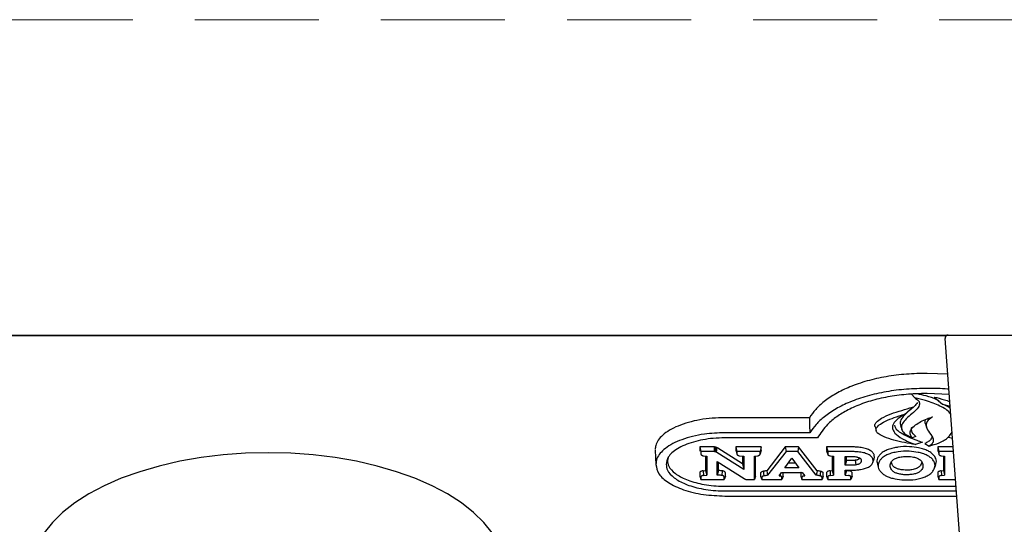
# Model space of a CAD drawing. Header units: inches. Extents: x 42 to 206, y 24 to 147.
# Tile 26 of 47: x 93.72 to 100.07, y 100.7 to 103.96. Entities that reach past the tile are written whole.
import ezdxf

# ---------------------------------------------------------------- set-up
doc = ezdxf.new("R2010")
doc.units = ezdxf.units.IN
doc.header["$LTSCALE"] = 16
doc.header["$MEASUREMENT"] = 0
doc.linetypes.add('HIDDEN', pattern=[0.075, 0.05, -0.025])
doc.layers.add('FORMAT', color=7, linetype='Continuous')

msp = doc.modelspace()

# ---------------------------------------------------------------- linework, layer by layer
at = {"color": 7, "linetype": 'Continuous', "lineweight": 25}
for p, q in [((69.2018, 101.9215), (101.2018, 101.9215)), ((99.6992, 101.9172), (70.7043, 101.9172)), ((100.0525, 97.0443), (99.6917, 101.9)), ((99.7088, 101.6693), (99.5768, 101.6743)), ((99.4758, 101.5398), (99.4962, 101.5157)), ((99.7186, 101.5372), (99.5768, 101.544)), ((99.6215, 101.5218), (99.6762, 101.4765)), ((99.6762, 101.4765), (99.7242, 101.4625)), ((99.4813, 101.4561), (99.4362, 101.4122)), ((98.8166, 101.3883), (98.2716, 101.3883)), ((99.4043, 101.3388), (99.4122, 101.3134)), ((99.5648, 101.3493), (99.5728, 101.3241)), ((98.8195, 101.2911), (98.2716, 101.2911)), ((99.2402, 101.3288), (99.2481, 101.3034)), ((98.8694, 101.258), (98.2716, 101.258)), ((99.5025, 101.2674), (99.4799, 101.2574)), ((99.5456, 101.2294), (99.5006, 101.215)), ((99.5617, 101.2211), (99.5892, 101.2054)), ((99.7147, 101.2635), (99.7395, 101.2556)), ((97.823, 101.1785), (97.8268, 101.0833)), ((98.1943, 101.1997), (98.1099, 101.1997)), ((98.1099, 101.1997), (98.1099, 101.1787)), ((98.1099, 101.1997), (98.1179, 101.1697)), ((98.1179, 101.1697), (98.1179, 101.1527)), ((98.1943, 101.1697), (98.1179, 101.1697)), ((98.1195, 101.1482), (98.1195, 101.1482)), ((98.2124, 101.1982), (98.2091, 101.1686)), ((98.2207, 101.1954), (98.2151, 101.1665)), ((98.3936, 101.0532), (98.2206, 101.1635)), ((98.3856, 101.0908), (98.2269, 101.192)), ((98.5067, 101.1997), (98.342, 101.1997)), ((98.342, 101.1997), (98.342, 101.1787)), ((98.342, 101.1997), (98.35, 101.1697)), ((98.342, 101.1787), (98.35, 101.1527)), ((98.35, 101.1697), (98.35, 101.1527)), ((98.4987, 101.1697), (98.35, 101.1697)), ((98.3517, 101.1482), (98.3517, 101.1481)), ((98.4971, 101.1481), (98.4971, 101.1483)), ((98.5067, 101.1997), (98.4987, 101.1697)), ((98.5067, 101.1787), (98.4987, 101.1527)), ((98.4987, 101.1527), (98.4987, 101.1697)), ((98.5067, 101.1787), (98.5067, 101.1997)), ((98.6617, 101.1997), (98.5415, 101.0465)), ((98.6672, 101.1697), (98.5478, 101.0175)), ((98.747, 101.1997), (98.6617, 101.1997)), ((98.6617, 101.1997), (98.6672, 101.1697)), ((98.7415, 101.1697), (98.6672, 101.1697)), ((98.747, 101.1997), (98.7415, 101.1697)), ((98.8608, 101.0175), (98.7415, 101.1697)), ((98.8671, 101.0465), (98.747, 101.1997)), ((99.0862, 101.1997), (98.9273, 101.1997)), ((98.9273, 101.1997), (98.9273, 101.1787)), ((98.9273, 101.1997), (98.9353, 101.1697)), ((98.9273, 101.1787), (98.9285, 101.175)), ((98.928, 101.175), (98.9359, 101.1498)), ((98.9353, 101.1697), (98.9353, 101.1527)), ((99.0862, 101.1697), (98.9353, 101.1697)), ((99.7437, 101.1997), (99.6442, 101.1997)), ((99.6442, 101.1997), (99.6442, 101.1787)), ((99.6442, 101.1997), (99.6522, 101.1697)), ((99.6442, 101.1787), (99.6522, 101.1527)), ((99.7459, 101.1697), (99.6522, 101.1697)), ((99.6522, 101.1697), (99.6522, 101.1527)), ((99.6539, 101.1482), (99.6539, 101.1482)), ((97.9068, 101.1323), (97.9011, 101.1131)), ((98.1347, 101.1424), (98.1548, 101.1407)), ((98.1467, 101.1414), (98.1467, 101.047)), ((98.1548, 101.1407), (98.1548, 101.0176)), ((98.2233, 101.1051), (98.3959, 100.9952)), ((98.2233, 101.0178), (98.2233, 101.1051)), ((98.2313, 101.0473), (98.2313, 101.1)), ((98.3672, 101.1424), (98.3936, 101.1406)), ((98.3856, 101.1411), (98.3856, 101.0908)), ((98.3856, 101.0908), (98.3936, 101.0532)), ((98.3936, 101.1406), (98.3936, 101.0532)), ((98.4622, 101.1407), (98.4823, 101.1424)), ((98.4622, 100.9886), (98.4622, 101.1407)), ((98.4703, 101.0106), (98.4703, 101.1414)), ((98.6589, 101.0642), (98.7045, 101.1263)), ((98.7279, 101.0942), (98.6809, 101.0942)), ((98.7045, 101.1263), (98.7498, 101.0642)), ((98.9522, 101.1424), (98.9721, 101.1403)), ((98.9641, 101.1412), (98.9641, 101.0467)), ((98.9721, 101.1403), (98.9721, 101.0174)), ((99.0484, 101.1384), (99.0862, 101.1384)), ((99.0484, 101.0814), (99.0484, 101.1384)), ((99.0564, 101.1114), (99.0484, 101.0814)), ((99.0564, 101.1114), (99.0564, 101.1384)), ((99.0862, 101.1114), (99.0564, 101.1114)), ((99.1132, 101.1133), (99.1157, 101.0835)), ((99.1414, 101.1279), (99.1402, 101.1257)), ((99.226, 101.0986), (99.2339, 101.1239)), ((99.2552, 101.0869), (99.2631, 101.0616)), ((99.6242, 101.0617), (99.6321, 101.087)), ((99.6694, 101.1424), (99.6891, 101.1407)), ((99.6811, 101.1414), (99.6811, 101.0466)), ((99.6891, 101.1407), (99.6891, 101.0172)), ((98.1099, 101.0316), (98.1099, 101.0106)), ((98.133, 101.0459), (98.1467, 101.047)), ((98.133, 101.0459), (98.1344, 101.0159)), ((98.1467, 101.047), (98.1548, 101.0176)), ((98.2313, 101.0473), (98.2233, 101.0178)), ((98.2539, 101.0456), (98.2516, 101.0158)), ((98.2749, 101.0106), (98.2749, 101.0316)), ((98.5022, 101.0297), (98.5022, 101.0106)), ((98.622, 101.0134), (98.6381, 101.0355)), ((98.6289, 101.0229), (98.6277, 101.0121)), ((98.6381, 101.0355), (98.7706, 101.0355)), ((98.6478, 101.0106), (98.6478, 101.0297)), ((98.7498, 101.0642), (98.6589, 101.0642)), ((98.7609, 101.0297), (98.7609, 101.0106)), ((98.7706, 101.0355), (98.7868, 101.0134)), ((98.9064, 101.0106), (98.9064, 101.0297)), ((98.9273, 101.0314), (98.9273, 101.0106)), ((98.9499, 101.0455), (98.9641, 101.0467)), ((98.9499, 101.0455), (98.9514, 101.0155)), ((98.9641, 101.0467), (98.9721, 101.0174)), ((99.0862, 101.0814), (99.0484, 101.0814)), ((99.0484, 101.05), (99.0862, 101.05)), ((99.0484, 101.0174), (99.0484, 101.05)), ((99.0564, 101.0467), (99.0484, 101.0174)), ((99.0564, 101.0467), (99.0564, 101.05)), ((99.0564, 101.0467), (99.0709, 101.0454)), ((99.0929, 101.0106), (99.0929, 101.0314)), ((99.6442, 101.0314), (99.6442, 101.0106)), ((99.667, 101.0455), (99.6811, 101.0466)), ((99.667, 101.0455), (99.6684, 101.0155)), ((99.6811, 101.0466), (99.6891, 101.0172)), ((98.1099, 101.0106), (98.1179, 100.9886)), ((98.1179, 101.0056), (98.1179, 100.9886)), ((98.1179, 100.9886), (98.2669, 100.9886)), ((98.1344, 101.0159), (98.1548, 101.0176)), ((98.2749, 101.0106), (98.2669, 100.9886)), ((98.2669, 100.9886), (98.2669, 101.0056)), ((98.423, 100.9886), (98.4622, 100.9886)), ((98.4703, 101.0106), (98.4622, 100.9886)), ((98.5022, 101.0106), (98.5103, 100.9886)), ((98.5103, 101.0037), (98.5103, 100.9886)), ((98.5103, 100.9886), (98.6398, 100.9886)), ((98.622, 101.0134), (98.6277, 101.0121)), ((98.6478, 101.0106), (98.6398, 100.9886)), ((98.6398, 100.9886), (98.6398, 101.0037)), ((98.7609, 101.0106), (98.769, 100.9886)), ((98.769, 101.0037), (98.769, 100.9886)), ((98.769, 100.9886), (98.8984, 100.9886)), ((98.7818, 101.0124), (98.7868, 101.0134)), ((98.9064, 101.0106), (98.8984, 100.9886)), ((98.8984, 100.9886), (98.8984, 101.0037)), ((98.9273, 101.0106), (98.9353, 100.9886)), ((98.9353, 101.0054), (98.9353, 100.9886)), ((98.9353, 100.9886), (99.0849, 100.9886)), ((98.9514, 101.0155), (98.9721, 101.0174)), ((99.0484, 101.0174), (99.0695, 101.0154)), ((99.0929, 101.0106), (99.0849, 100.9886)), ((99.0849, 100.9886), (99.0849, 101.0054)), ((99.6442, 101.0106), (99.6522, 100.9886)), ((99.6522, 101.0054), (99.6522, 100.9886)), ((99.6522, 100.9886), (99.7594, 100.9886)), ((99.6684, 101.0155), (99.6891, 101.0172)), ((98.2716, 100.9462), (99.7625, 100.9462)), ((98.2716, 100.9162), (99.7648, 100.9162)), ((98.2716, 100.8831), (99.7672, 100.8831))]:
    msp.add_line(p, q, dxfattribs=at)
at = {"color": 7, "linetype": 'Continuous', "lineweight": 25, "flags": 128}
for points in [[(98.8166, 101.3883), (98.818, 101.3397), (98.8195, 101.2911)], [(96.7717, 100.6446), (96.7182, 100.7124), (96.6519, 100.7774), (96.5736, 100.8389), (96.4839, 100.8964), (96.3836, 100.9494), (96.2736, 100.9973), (96.1551, 101.0398), (96.0289, 101.0764), (95.8963, 101.1068), (95.7585, 101.1308), (95.6168, 101.148), (95.4725, 101.1585), (95.3268, 101.162), (95.1811, 101.1585), (95.0367, 101.148), (94.895, 101.1308), (94.7572, 101.1068), (94.6246, 101.0764), (94.4985, 101.0398), (94.3799, 100.9973), (94.2699, 100.9494), (94.1696, 100.8964), (94.0799, 100.8389), (94.0016, 100.7774), (93.9354, 100.7124), (93.8818, 100.6446)], [(98.5203, 101.0421), (98.5217, 101.0273), (98.5232, 101.0124)], [(98.5415, 101.0465), (98.5446, 101.032), (98.5478, 101.0175)], [(98.8671, 101.0465), (98.864, 101.032), (98.8608, 101.0175)], [(98.8887, 101.042), (98.8871, 101.0271), (98.8855, 101.0123)]]:
    msp.add_lwpolyline(points, dxfattribs=at)
at = {"color": 7, "linetype": 'Continuous', "lineweight": 25}
msp.add_arc((99.7116, 101.9015), 0.02, 90, 184.25, dxfattribs=at)
for points, knots in [([(99.5768, 101.6743), (99.532, 101.6733), (99.4424, 101.6712), (99.3112, 101.6545), (99.1878, 101.6269), (99.0781, 101.5894), (98.9851, 101.5439), (98.912, 101.4944), (98.8551, 101.4422), (98.8295, 101.4062), (98.8166, 101.3883)], [0, 0, 0, 0, 0.131662, 0.263244, 0.395313, 0.527377, 0.651705, 0.776087, 0.888021, 1, 1, 1, 1]), ([(99.5768, 101.5771), (99.532, 101.5761), (99.4424, 101.574), (99.3112, 101.5572), (99.1879, 101.5294), (99.0785, 101.4919), (98.9862, 101.4463), (98.9137, 101.3969), (98.8574, 101.3448), (98.8321, 101.309), (98.8195, 101.2911)], [0, 0, 0, 0, 0.131949, 0.263817, 0.39618, 0.528539, 0.652483, 0.776482, 0.888218, 1, 1, 1, 1]), ([(99.5768, 101.544), (99.5519, 101.5436), (99.486, 101.5427), (99.3803, 101.5329), (99.264, 101.512), (99.1575, 101.4805), (99.0657, 101.441), (98.9911, 101.3953), (98.919, 101.3357), (98.8883, 101.2877), (98.8694, 101.258)], [0, 0, 0, 0, 0.076066, 0.201161, 0.326182, 0.45155, 0.576944, 0.693674, 0.810471, 1, 1, 1, 1]), ([(99.653, 101.4957), (99.6473, 101.4992), (99.6246, 101.5128), (99.5748, 101.528), (99.5312, 101.5379), (99.5115, 101.5424)], [0, 0, 0, 0, 0.157716, 0.619445, 1, 1, 1, 1]), ([(99.7161, 101.5712), (99.7134, 101.5715), (99.6681, 101.5769), (99.6211, 101.577), (99.5768, 101.5771)], [0, 0, 0, 0, 0.059017, 1, 1, 1, 1]), ([(99.5135, 101.487), (99.5072, 101.4783), (99.4939, 101.4599), (99.4517, 101.4267), (99.4147, 101.3916), (99.398, 101.3573), (99.405, 101.3433), (99.4071, 101.339)], [0, 0, 0, 0, 0.172642, 0.364906, 0.73157, 0.918756, 1, 1, 1, 1]), ([(99.4962, 101.5157), (99.5043, 101.5108), (99.5194, 101.5016), (99.529, 101.4846), (99.5264, 101.463), (99.4948, 101.4248), (99.442, 101.387), (99.4108, 101.3445), (99.4083, 101.3148), (99.4294, 101.2839), (99.461, 101.2673), (99.4799, 101.2574)], [0, 0, 0, 0, 0.0660589, 0.1237281, 0.1812396, 0.290944, 0.551324, 0.6659502, 0.7617459, 0.8578572, 1, 1, 1, 1]), ([(99.7282, 101.4081), (99.7265, 101.4115), (99.7154, 101.4328), (99.6591, 101.4658), (99.5794, 101.4975), (99.52, 101.5105), (99.4962, 101.5157)], [0, 0, 0, 0, 0.064243, 0.405591, 0.762722, 1, 1, 1, 1]), ([(99.6215, 101.5218), (99.6438, 101.5162), (99.6786, 101.5075), (99.7105, 101.4964), (99.7219, 101.4924)], [0, 0, 0, 0, 0.640572, 1, 1, 1, 1]), ([(99.7253, 101.4477), (99.721, 101.4514), (99.7082, 101.4624), (99.689, 101.4708), (99.6762, 101.4765)], [0, 0, 0, 0, 0.333951, 1, 1, 1, 1]), ([(99.2412, 101.3288), (99.2402, 101.3337), (99.2378, 101.3442), (99.2513, 101.3641), (99.2855, 101.3883), (99.3425, 101.4134), (99.4112, 101.4358), (99.4583, 101.4494), (99.4813, 101.4561)], [0, 0, 0, 0, 0.0796506, 0.1701016, 0.3328895, 0.5576968, 0.7836125, 1, 1, 1, 1]), ([(99.5006, 101.215), (99.477, 101.2191), (99.43, 101.2272), (99.3614, 101.2428), (99.3046, 101.2604), (99.2669, 101.2795), (99.2485, 101.2974), (99.2454, 101.3146), (99.2562, 101.3341), (99.2857, 101.3561), (99.3348, 101.3788), (99.3875, 101.3976), (99.4224, 101.4081), (99.4362, 101.4122)], [0, 0, 0, 0, 0.11994, 0.239964, 0.362231, 0.439706, 0.495975, 0.552677, 0.601899, 0.688551, 0.803938, 0.922469, 1, 1, 1, 1]), ([(99.4362, 101.4122), (99.4197, 101.4028), (99.3866, 101.3839), (99.3563, 101.3515), (99.3501, 101.3184), (99.3686, 101.2845), (99.4187, 101.2479), (99.471, 101.2269), (99.5006, 101.215)], [0, 0, 0, 0, 0.159075, 0.319242, 0.446628, 0.574012, 0.759384, 1, 1, 1, 1]), ([(98.2716, 101.3883), (98.2444, 101.3876), (98.1899, 101.3863), (98.1104, 101.3758), (98.0359, 101.3589), (97.9695, 101.3361), (97.9136, 101.3081), (97.8704, 101.277), (97.8409, 101.2434), (97.8253, 101.2117), (97.8236, 101.1911), (97.8229, 101.1824)], [0, 0, 0, 0, 0.120955, 0.24188, 0.362518, 0.483116, 0.597641, 0.712101, 0.81734, 0.922547, 1, 1, 1, 1]), ([(99.3652, 101.3404), (99.3667, 101.3346), (99.3713, 101.3161), (99.4057, 101.2901), (99.4545, 101.2639), (99.503, 101.245), (99.5336, 101.2338), (99.5456, 101.2294)], [0, 0, 0, 0, 0.117315, 0.377411, 0.612767, 0.848909, 1, 1, 1, 1]), ([(99.4799, 101.2574), (99.4742, 101.266), (99.463, 101.2832), (99.4707, 101.3133), (99.505, 101.3483), (99.5569, 101.3755), (99.5983, 101.3893), (99.61, 101.3932)], [0, 0, 0, 0, 0.164706, 0.326908, 0.542293, 0.871116, 1, 1, 1, 1]), ([(99.563, 101.3745), (99.5618, 101.3668), (99.5603, 101.3582), (99.5648, 101.3501), (99.5652, 101.3494)], [0, 0, 0, 0, 0.910476, 1, 1, 1, 1]), ([(99.61, 101.3932), (99.5971, 101.384), (99.5739, 101.3676), (99.5659, 101.3344), (99.5845, 101.2986), (99.6118, 101.2663), (99.6182, 101.2367), (99.6081, 101.2182), (99.5944, 101.209), (99.5892, 101.2054)], [0, 0, 0, 0, 0.167487, 0.29931, 0.488935, 0.721026, 0.826679, 0.93358, 1, 1, 1, 1]), ([(98.2716, 101.2911), (98.227, 101.2894), (98.1552, 101.2867), (98.0627, 101.2684), (97.9938, 101.2479), (97.9345, 101.2217), (97.8872, 101.1919), (97.8532, 101.1591), (97.831, 101.1241), (97.8282, 101.0996), (97.8268, 101.0871)], [0, 0, 0, 0, 0.199388, 0.320699, 0.441973, 0.557817, 0.673596, 0.780736, 0.887832, 1, 1, 1, 1]), ([(99.5025, 101.2674), (99.4913, 101.2789), (99.4723, 101.2982), (99.4759, 101.3195), (99.4773, 101.3281)], [0, 0, 0, 0, 0.59365, 1, 1, 1, 1]), ([(99.5892, 101.2054), (99.6112, 101.2117), (99.661, 101.2257), (99.7127, 101.2579), (99.7296, 101.2837), (99.7367, 101.2944)], [0, 0, 0, 0, 0.3176892, 0.7172789, 1, 1, 1, 1]), ([(98.2716, 101.258), (98.2466, 101.2573), (98.1761, 101.2554), (98.0652, 101.2348), (97.9625, 101.1919), (97.9023, 101.1391), (97.8959, 101.1027), (97.8931, 101.0871)], [0, 0, 0, 0, 0.133273, 0.37501, 0.614017, 0.834553, 1, 1, 1, 1]), ([(99.6077, 101.2651), (99.6063, 101.2596), (99.6033, 101.2483), (99.5838, 101.234), (99.5691, 101.2254), (99.5617, 101.2211)], [0, 0, 0, 0, 0.32889, 0.662924, 1, 1, 1, 1]), ([(98.1099, 101.1787), (98.1099, 101.1767), (98.11, 101.1746), (98.112, 101.1728), (98.1122, 101.1727)], [0, 0, 0, 0, 0.91664, 1, 1, 1, 1]), ([(98.1179, 101.1527), (98.1181, 101.1512), (98.1186, 101.1486), (98.1223, 101.1456), (98.1275, 101.1434), (98.1321, 101.1428), (98.1347, 101.1424)], [0, 0, 0, 0, 0.313293, 0.518977, 0.724883, 1, 1, 1, 1]), ([(98.2032, 101.1995), (98.2024, 101.1995), (98.2008, 101.1996), (98.1978, 101.1997), (98.1956, 101.1997), (98.1943, 101.1997)], [0, 0, 0, 0, 0.271447, 0.542886, 1, 1, 1, 1]), ([(98.2023, 101.1695), (98.2015, 101.1695), (98.1999, 101.1696), (98.1972, 101.1697), (98.1953, 101.1697), (98.1943, 101.1697)], [0, 0, 0, 0, 0.303129, 0.606243, 1, 1, 1, 1]), ([(98.2032, 101.1995), (98.2031, 101.1963), (98.2029, 101.1898), (98.2026, 101.1798), (98.2024, 101.1729), (98.2023, 101.1695)], [0, 0, 0, 0, 0.313734, 0.656867, 1, 1, 1, 1]), ([(98.2091, 101.1686), (98.2083, 101.1687), (98.2068, 101.169), (98.2045, 101.1693), (98.203, 101.1695), (98.2023, 101.1695)], [0, 0, 0, 0, 0.358527, 0.677533, 1, 1, 1, 1]), ([(98.2124, 101.1982), (98.2117, 101.1984), (98.2101, 101.1987), (98.207, 101.1992), (98.2047, 101.1994), (98.2032, 101.1995)], [0, 0, 0, 0, 0.265018, 0.530127, 1, 1, 1, 1]), ([(98.2151, 101.1665), (98.2145, 101.1668), (98.2132, 101.1673), (98.2112, 101.168), (98.2098, 101.1684), (98.2091, 101.1686)], [0, 0, 0, 0, 0.3699602, 0.6835378, 1, 1, 1, 1]), ([(98.2207, 101.1954), (98.2201, 101.1957), (98.2187, 101.1963), (98.216, 101.1973), (98.2138, 101.1979), (98.2124, 101.1982)], [0, 0, 0, 0, 0.269168, 0.538404, 1, 1, 1, 1]), ([(98.2206, 101.1635), (98.22, 101.1639), (98.2188, 101.1646), (98.217, 101.1655), (98.2158, 101.1662), (98.2151, 101.1665)], [0, 0, 0, 0, 0.346877, 0.67335, 1, 1, 1, 1]), ([(98.2269, 101.192), (98.2263, 101.1924), (98.2251, 101.1931), (98.223, 101.1942), (98.2216, 101.1949), (98.2207, 101.1954)], [0, 0, 0, 0, 0.307808, 0.615569, 1, 1, 1, 1]), ([(98.342, 101.1787), (98.3421, 101.1767), (98.3421, 101.1746), (98.3442, 101.1728), (98.3444, 101.1726)], [0, 0, 0, 0, 0.9163586, 1, 1, 1, 1]), ([(98.35, 101.1527), (98.3503, 101.1512), (98.3507, 101.1486), (98.3544, 101.1456), (98.3597, 101.1434), (98.3644, 101.1428), (98.3672, 101.1424)], [0, 0, 0, 0, 0.308579, 0.510431, 0.712453, 1, 1, 1, 1]), ([(98.4823, 101.1424), (98.4847, 101.1428), (98.4891, 101.1434), (98.4942, 101.1455), (98.4976, 101.1483), (98.4986, 101.1508), (98.4987, 101.1524), (98.4987, 101.1527)], [0, 0, 0, 0, 0.261828, 0.467273, 0.672972, 0.935315, 1, 1, 1, 1]), ([(98.5045, 101.1727), (98.5046, 101.1727), (98.5061, 101.174), (98.5065, 101.1762), (98.5067, 101.1782), (98.5067, 101.1787)], [0, 0, 0, 0, 0.035461, 0.742423, 1, 1, 1, 1]), ([(98.9353, 101.1527), (98.9355, 101.1512), (98.9359, 101.1486), (98.9396, 101.1456), (98.9449, 101.1434), (98.9495, 101.1428), (98.9522, 101.1424)], [0, 0, 0, 0, 0.310725, 0.51485, 0.7192, 1, 1, 1, 1]), ([(99.1513, 101.1953), (99.1453, 101.1961), (99.1333, 101.1978), (99.1115, 101.1994), (99.0957, 101.1996), (99.0862, 101.1997)], [0, 0, 0, 0, 0.283097, 0.566033, 1, 1, 1, 1]), ([(99.1488, 101.1655), (99.1428, 101.1663), (99.1308, 101.168), (99.1098, 101.1694), (99.0949, 101.1696), (99.0862, 101.1697)], [0, 0, 0, 0, 0.2943352, 0.5884644, 1, 1, 1, 1]), ([(99.1933, 101.1532), (99.1889, 101.155), (99.1801, 101.1586), (99.1649, 101.1626), (99.1542, 101.1645), (99.1488, 101.1655)], [0, 0, 0, 0, 0.331434, 0.662912, 1, 1, 1, 1]), ([(99.1987, 101.1822), (99.194, 101.1841), (99.1846, 101.1879), (99.1684, 101.1922), (99.157, 101.1942), (99.1513, 101.1953)], [0, 0, 0, 0, 0.333324, 0.663839, 1, 1, 1, 1]), ([(99.2196, 101.1343), (99.2172, 101.1369), (99.2128, 101.1417), (99.2037, 101.148), (99.1968, 101.1515), (99.1933, 101.1532)], [0, 0, 0, 0, 0.370345, 0.681973, 1, 1, 1, 1]), ([(99.227, 101.1617), (99.2245, 101.1645), (99.2197, 101.1697), (99.2099, 101.1766), (99.2025, 101.1803), (99.1987, 101.1822)], [0, 0, 0, 0, 0.370615, 0.682115, 1, 1, 1, 1]), ([(99.236, 101.1365), (99.2358, 101.1396), (99.2354, 101.1454), (99.2324, 101.1539), (99.2288, 101.1591), (99.227, 101.1617)], [0, 0, 0, 0, 0.362485, 0.678804, 1, 1, 1, 1]), ([(99.3051, 101.1741), (99.3009, 101.1718), (99.2926, 101.1672), (99.2784, 101.1571), (99.2709, 101.1488), (99.266, 101.1433)], [0, 0, 0, 0, 0.254582, 0.509174, 1, 1, 1, 1]), ([(99.3109, 101.1453), (99.3067, 101.143), (99.2984, 101.1384), (99.285, 101.1288), (99.2779, 101.1209), (99.2735, 101.1159)], [0, 0, 0, 0, 0.266261, 0.532534, 1, 1, 1, 1]), ([(99.3663, 101.1944), (99.3606, 101.1931), (99.3491, 101.1907), (99.3332, 101.1859), (99.3183, 101.1805), (99.3095, 101.1762), (99.3051, 101.1741)], [0, 0, 0, 0, 0.252616, 0.505267, 0.751216, 1, 1, 1, 1]), ([(99.3693, 101.1647), (99.3636, 101.1634), (99.3522, 101.1609), (99.3319, 101.1549), (99.3191, 101.1491), (99.3109, 101.1453)], [0, 0, 0, 0, 0.264801, 0.529649, 1, 1, 1, 1]), ([(99.5215, 101.1943), (99.5018, 101.1973), (99.4581, 101.2037), (99.4036, 101.2011), (99.3732, 101.1956), (99.3663, 101.1944)], [0, 0, 0, 0, 0.387895, 0.859832, 1, 1, 1, 1]), ([(99.5184, 101.1647), (99.4995, 101.1675), (99.4574, 101.1737), (99.4051, 101.1712), (99.3759, 101.1659), (99.3693, 101.1647)], [0, 0, 0, 0, 0.38755, 0.861359, 1, 1, 1, 1]), ([(99.5763, 101.1453), (99.5718, 101.1475), (99.5628, 101.1518), (99.5438, 101.1586), (99.5283, 101.1623), (99.5184, 101.1647)], [0, 0, 0, 0, 0.266762, 0.533509, 1, 1, 1, 1]), ([(99.582, 101.1741), (99.5775, 101.1763), (99.5685, 101.1806), (99.5488, 101.1878), (99.5324, 101.1918), (99.5215, 101.1943)], [0, 0, 0, 0, 0.255099, 0.510186, 1, 1, 1, 1]), ([(99.6137, 101.1159), (99.6113, 101.1187), (99.6065, 101.1245), (99.5948, 101.1347), (99.5835, 101.1412), (99.5763, 101.1453)], [0, 0, 0, 0, 0.265952, 0.531957, 1, 1, 1, 1]), ([(99.6212, 101.1433), (99.6188, 101.1462), (99.614, 101.1519), (99.602, 101.1626), (99.5899, 101.1696), (99.582, 101.1741)], [0, 0, 0, 0, 0.2541652, 0.5083718, 1, 1, 1, 1]), ([(99.6442, 101.1787), (99.6442, 101.1767), (99.6443, 101.1746), (99.6464, 101.1728), (99.6466, 101.1727)], [0, 0, 0, 0, 0.914088, 1, 1, 1, 1]), ([(99.6522, 101.1527), (99.6525, 101.1512), (99.6529, 101.1486), (99.6566, 101.1456), (99.662, 101.1434), (99.6666, 101.1428), (99.6694, 101.1424)], [0, 0, 0, 0, 0.310013, 0.512482, 0.715091, 1, 1, 1, 1]), ([(97.8268, 101.0871), (97.8309, 101.0659), (97.8393, 101.0236), (97.905, 100.9663), (98.0039, 100.92), (98.1311, 100.8888), (98.2255, 100.885), (98.2716, 100.8831)], [0, 0, 0, 0, 0.189476, 0.378913, 0.5773, 0.793354, 1, 1, 1, 1]), ([(97.8931, 101.0871), (97.8949, 101.0745), (97.8992, 101.0441), (97.9406, 100.9991), (98.0158, 100.9574), (98.1197, 100.9272), (98.2107, 100.9168), (98.2627, 100.9163), (98.2716, 100.9162)], [0, 0, 0, 0, 0.133587, 0.32264, 0.513541, 0.723408, 0.952564, 1, 1, 1, 1]), ([(97.9011, 101.1131), (97.903, 101.1005), (97.9074, 101.0705), (97.9487, 101.0264), (98.0227, 100.9859), (98.1247, 100.9566), (98.2133, 100.9468), (98.2636, 100.9463), (98.2716, 100.9462)], [0, 0, 0, 0, 0.136693, 0.32555, 0.516182, 0.726375, 0.956188, 1, 1, 1, 1]), ([(99.0862, 101.1384), (99.089, 101.1383), (99.0945, 101.1383), (99.1045, 101.1378), (99.1116, 101.1369), (99.1159, 101.1364)], [0, 0, 0, 0, 0.278183, 0.556411, 1, 1, 1, 1]), ([(99.1132, 101.1133), (99.1104, 101.1129), (99.1047, 101.112), (99.0956, 101.1115), (99.0893, 101.1114), (99.0862, 101.1114)], [0, 0, 0, 0, 0.311642, 0.654063, 1, 1, 1, 1]), ([(99.1157, 101.0835), (99.113, 101.0831), (99.1076, 101.0823), (99.0976, 101.0815), (99.0905, 101.0814), (99.0862, 101.0814)], [0, 0, 0, 0, 0.2844347, 0.5686241, 1, 1, 1, 1]), ([(99.1305, 101.118), (99.1287, 101.1173), (99.1253, 101.1159), (99.1194, 101.1144), (99.1153, 101.1136), (99.1132, 101.1133)], [0, 0, 0, 0, 0.339701, 0.667115, 1, 1, 1, 1]), ([(99.136, 101.0891), (99.1343, 101.0884), (99.1309, 101.087), (99.1241, 101.085), (99.1188, 101.0841), (99.1157, 101.0835)], [0, 0, 0, 0, 0.288367, 0.576326, 1, 1, 1, 1]), ([(99.1159, 101.1364), (99.1179, 101.136), (99.122, 101.1353), (99.129, 101.1336), (99.1334, 101.1319), (99.1361, 101.1309)], [0, 0, 0, 0, 0.277299, 0.554716, 1, 1, 1, 1]), ([(99.1402, 101.1257), (99.1394, 101.1247), (99.138, 101.1229), (99.1347, 101.1202), (99.1319, 101.1188), (99.1305, 101.118)], [0, 0, 0, 0, 0.331336, 0.660563, 1, 1, 1, 1]), ([(99.1477, 101.0983), (99.147, 101.0974), (99.1456, 101.0955), (99.1419, 101.0923), (99.1383, 101.0904), (99.136, 101.0891)], [0, 0, 0, 0, 0.274132, 0.548467, 1, 1, 1, 1]), ([(99.1361, 101.1309), (99.1374, 101.1302), (99.1401, 101.1289), (99.1443, 101.1261), (99.1464, 101.1237), (99.1478, 101.1222)], [0, 0, 0, 0, 0.264943, 0.529919, 1, 1, 1, 1]), ([(99.1516, 101.1107), (99.1516, 101.1096), (99.1515, 101.1073), (99.1505, 101.1031), (99.1488, 101.1002), (99.1477, 101.0983)], [0, 0, 0, 0, 0.270256, 0.540569, 1, 1, 1, 1]), ([(99.1478, 101.1222), (99.1485, 101.1212), (99.1499, 101.1192), (99.1513, 101.1153), (99.1515, 101.1125), (99.1516, 101.1107)], [0, 0, 0, 0, 0.275769, 0.551361, 1, 1, 1, 1]), ([(99.192, 101.0667), (99.196, 101.0687), (99.2037, 101.0725), (99.2128, 101.0791), (99.217, 101.0838), (99.2191, 101.0861)], [0, 0, 0, 0, 0.352855, 0.672806, 1, 1, 1, 1]), ([(99.2191, 101.0861), (99.2212, 101.0891), (99.2249, 101.0945), (99.2275, 101.1027), (99.2278, 101.1079), (99.228, 101.1105)], [0, 0, 0, 0, 0.375708, 0.685846, 1, 1, 1, 1]), ([(99.228, 101.1105), (99.2278, 101.1136), (99.2274, 101.1192), (99.2244, 101.1272), (99.2212, 101.1319), (99.2196, 101.1343)], [0, 0, 0, 0, 0.385151, 0.690363, 1, 1, 1, 1]), ([(99.2337, 101.1239), (99.2342, 101.1252), (99.2358, 101.1294), (99.2359, 101.1336), (99.236, 101.1365)], [0, 0, 0, 0, 0.3213342, 1, 1, 1, 1]), ([(99.266, 101.1433), (99.2595, 101.1324), (99.2485, 101.1139), (99.2547, 101.0949), (99.2573, 101.087)], [0, 0, 0, 0, 0.587095, 1, 1, 1, 1]), ([(99.2735, 101.1159), (99.2678, 101.1055), (99.2566, 101.0846), (99.262, 101.0591), (99.2712, 101.0457), (99.2735, 101.0424)], [0, 0, 0, 0, 0.431003, 0.860613, 1, 1, 1, 1]), ([(99.3454, 101.0541), (99.3432, 101.0581), (99.3368, 101.0703), (99.3367, 101.0876), (99.3432, 101.1), (99.3454, 101.1041)], [0, 0, 0, 0, 0.247006, 0.744042, 1, 1, 1, 1]), ([(99.3454, 101.1041), (99.3476, 101.1071), (99.3513, 101.1118), (99.3587, 101.118), (99.3639, 101.1211), (99.3665, 101.1226)], [0, 0, 0, 0, 0.436356, 0.715911, 1, 1, 1, 1]), ([(99.353, 101.0813), (99.3508, 101.0852), (99.346, 101.0935), (99.347, 101.1021), (99.3475, 101.1067)], [0, 0, 0, 0, 0.466685, 1, 1, 1, 1]), ([(99.3665, 101.1226), (99.3702, 101.1245), (99.3769, 101.1278), (99.3883, 101.1316), (99.3959, 101.1334), (99.3998, 101.1343)], [0, 0, 0, 0, 0.383159, 0.688669, 1, 1, 1, 1]), ([(99.3998, 101.1343), (99.4107, 101.1359), (99.4333, 101.1392), (99.4642, 101.1384), (99.482, 101.1354), (99.4882, 101.1343)], [0, 0, 0, 0, 0.377221, 0.779771, 1, 1, 1, 1]), ([(99.4882, 101.1343), (99.4928, 101.1332), (99.5012, 101.1312), (99.5122, 101.1272), (99.5181, 101.1242), (99.5211, 101.1226)], [0, 0, 0, 0, 0.371372, 0.682377, 1, 1, 1, 1]), ([(99.5211, 101.1226), (99.5245, 101.1205), (99.5307, 101.1167), (99.5375, 101.1104), (99.5406, 101.1062), (99.5421, 101.1041)], [0, 0, 0, 0, 0.376475, 0.68585, 1, 1, 1, 1]), ([(99.5409, 101.1056), (99.541, 101.1024), (99.5413, 101.0941), (99.5371, 101.0862), (99.5345, 101.0813)], [0, 0, 0, 0, 0.396813, 1, 1, 1, 1]), ([(99.5421, 101.1041), (99.5454, 101.0964), (99.5505, 101.0843), (99.549, 101.0673), (99.5444, 101.0585), (99.5421, 101.0541)], [0, 0, 0, 0, 0.465618, 0.729382, 1, 1, 1, 1]), ([(99.6137, 101.0424), (99.6193, 101.0527), (99.6306, 101.0732), (99.6255, 101.0988), (99.6162, 101.1123), (99.6137, 101.1159)], [0, 0, 0, 0, 0.425338, 0.849174, 1, 1, 1, 1]), ([(99.6297, 101.0872), (99.6316, 101.0912), (99.6389, 101.106), (99.6333, 101.1255), (99.6237, 101.1396), (99.6212, 101.1433)], [0, 0, 0, 0, 0.216489, 0.795005, 1, 1, 1, 1]), ([(98.133, 101.0459), (98.1301, 101.0455), (98.1243, 101.0447), (98.117, 101.042), (98.1121, 101.0384), (98.1101, 101.0347), (98.1099, 101.0324), (98.1099, 101.0316)], [0, 0, 0, 0, 0.223146, 0.441692, 0.660635, 0.874823, 1, 1, 1, 1]), ([(98.2539, 101.0456), (98.2535, 101.0457), (98.2523, 101.0459), (98.2498, 101.0461), (98.2427, 101.0466), (98.2364, 101.047), (98.2313, 101.0473)], [0, 0, 0, 0, 0.057528, 0.172552, 0.32113, 1, 1, 1, 1]), ([(98.2749, 101.0316), (98.2746, 101.0336), (98.274, 101.037), (98.2691, 101.0414), (98.2625, 101.0442), (98.2569, 101.0453), (98.2541, 101.0456), (98.2539, 101.0456)], [0, 0, 0, 0, 0.309379, 0.53933, 0.769875, 0.989964, 1, 1, 1, 1]), ([(98.5203, 101.0421), (98.5169, 101.0413), (98.5109, 101.0398), (98.5049, 101.036), (98.5025, 101.0325), (98.5023, 101.0304), (98.5022, 101.0297)], [0, 0, 0, 0, 0.347976, 0.608951, 0.870245, 1, 1, 1, 1]), ([(98.5415, 101.0465), (98.5387, 101.0459), (98.5337, 101.0448), (98.5282, 101.0437), (98.5251, 101.043), (98.523, 101.0426), (98.5214, 101.0423), (98.5203, 101.0421)], [0, 0, 0, 0, 0.406788, 0.703344, 0.777496, 0.851648, 1, 1, 1, 1]), ([(98.6478, 101.0297), (98.6477, 101.0311), (98.6475, 101.0332), (98.6454, 101.0349), (98.6447, 101.0355)], [0, 0, 0, 0, 0.696747, 1, 1, 1, 1]), ([(98.7637, 101.0355), (98.7627, 101.0343), (98.7611, 101.0325), (98.761, 101.0305), (98.7609, 101.0297)], [0, 0, 0, 0, 0.616891, 1, 1, 1, 1]), ([(98.8887, 101.042), (98.8873, 101.0423), (98.883, 101.0432), (98.8758, 101.0447), (98.87, 101.0459), (98.8671, 101.0465)], [0, 0, 0, 0, 0.198422, 0.599207, 1, 1, 1, 1]), ([(98.9064, 101.0297), (98.9062, 101.0311), (98.9057, 101.034), (98.9013, 101.0377), (98.8953, 101.0404), (98.8908, 101.0415), (98.8887, 101.042)], [0, 0, 0, 0, 0.262272, 0.53169, 0.784647, 1, 1, 1, 1]), ([(98.9499, 101.0455), (98.9465, 101.045), (98.9402, 101.0441), (98.933, 101.0409), (98.9288, 101.0372), (98.9274, 101.0338), (98.9273, 101.0319), (98.9273, 101.0314)], [0, 0, 0, 0, 0.272907, 0.488961, 0.705152, 0.92467, 1, 1, 1, 1]), ([(99.0929, 101.0314), (99.0926, 101.0333), (99.092, 101.0367), (99.0871, 101.041), (99.0805, 101.0439), (99.0746, 101.045), (99.0714, 101.0453), (99.0709, 101.0454)], [0, 0, 0, 0, 0.296155, 0.521276, 0.746931, 0.963182, 1, 1, 1, 1]), ([(99.0862, 101.05), (99.0924, 101.05), (99.1048, 101.0502), (99.1255, 101.0513), (99.1396, 101.0532), (99.1476, 101.0543)], [0, 0, 0, 0, 0.299375, 0.598837, 1, 1, 1, 1]), ([(99.1476, 101.0543), (99.1535, 101.0554), (99.1643, 101.0575), (99.1793, 101.0616), (99.1878, 101.065), (99.192, 101.0667)], [0, 0, 0, 0, 0.36537, 0.679758, 1, 1, 1, 1]), ([(99.2735, 101.0424), (99.2759, 101.0395), (99.2808, 101.0338), (99.2925, 101.0236), (99.3037, 101.0172), (99.3109, 101.013)], [0, 0, 0, 0, 0.266735, 0.533498, 1, 1, 1, 1]), ([(99.3665, 101.0356), (99.3633, 101.0376), (99.3572, 101.0413), (99.3503, 101.0476), (99.347, 101.0519), (99.3454, 101.0541)], [0, 0, 0, 0, 0.352673, 0.673792, 1, 1, 1, 1]), ([(99.3725, 101.0643), (99.3704, 101.0655), (99.3652, 101.0686), (99.3584, 101.0743), (99.3548, 101.079), (99.353, 101.0813)], [0, 0, 0, 0, 0.236882, 0.613999, 1, 1, 1, 1]), ([(99.3998, 101.0241), (99.395, 101.0252), (99.3865, 101.0272), (99.3754, 101.0312), (99.3695, 101.0341), (99.3665, 101.0356)], [0, 0, 0, 0, 0.385996, 0.690032, 1, 1, 1, 1]), ([(99.4029, 101.0538), (99.3985, 101.0548), (99.3907, 101.0566), (99.3806, 101.0602), (99.3752, 101.063), (99.3725, 101.0643)], [0, 0, 0, 0, 0.385275, 0.689636, 1, 1, 1, 1]), ([(99.4441, 101.02), (99.4378, 101.0202), (99.4272, 101.0204), (99.4123, 101.0218), (99.404, 101.0233), (99.3998, 101.0241)], [0, 0, 0, 0, 0.413227, 0.704412, 1, 1, 1, 1]), ([(99.4441, 101.05), (99.4372, 101.0502), (99.4267, 101.0504), (99.4129, 101.0519), (99.4062, 101.0532), (99.4029, 101.0538)], [0, 0, 0, 0, 0.490858, 0.743918, 1, 1, 1, 1]), ([(99.4852, 101.0538), (99.4802, 101.0529), (99.4711, 101.0513), (99.4572, 101.0502), (99.4485, 101.0501), (99.4441, 101.05)], [0, 0, 0, 0, 0.374054, 0.685003, 1, 1, 1, 1]), ([(99.4882, 101.0241), (99.4829, 101.0231), (99.4732, 101.0214), (99.4582, 101.0203), (99.4488, 101.0201), (99.4441, 101.02)], [0, 0, 0, 0, 0.374639, 0.685275, 1, 1, 1, 1]), ([(99.5151, 101.0642), (99.513, 101.0631), (99.5087, 101.0609), (99.4989, 101.0571), (99.4906, 101.0551), (99.4852, 101.0538)], [0, 0, 0, 0, 0.253855, 0.507705, 1, 1, 1, 1]), ([(99.5211, 101.0356), (99.5178, 101.0339), (99.5115, 101.0307), (99.5003, 101.0268), (99.4923, 101.025), (99.4882, 101.0241)], [0, 0, 0, 0, 0.3454363, 0.6691102, 1, 1, 1, 1]), ([(99.5345, 101.0813), (99.5322, 101.0783), (99.5286, 101.0737), (99.5216, 101.0681), (99.5173, 101.0655), (99.5151, 101.0642)], [0, 0, 0, 0, 0.489704, 0.74327, 1, 1, 1, 1]), ([(99.5421, 101.0541), (99.5399, 101.0512), (99.5362, 101.0464), (99.5288, 101.0402), (99.5237, 101.0371), (99.5211, 101.0356)], [0, 0, 0, 0, 0.43729, 0.716586, 1, 1, 1, 1]), ([(99.5763, 101.013), (99.5805, 101.0153), (99.5889, 101.0199), (99.6023, 101.0296), (99.6093, 101.0374), (99.6137, 101.0424)], [0, 0, 0, 0, 0.266779, 0.533557, 1, 1, 1, 1]), ([(99.667, 101.0455), (99.6634, 101.0449), (99.6571, 101.044), (99.6499, 101.0408), (99.6456, 101.037), (99.6443, 101.0337), (99.6442, 101.0318), (99.6442, 101.0314)], [0, 0, 0, 0, 0.279008, 0.495165, 0.711476, 0.930805, 1, 1, 1, 1]), ([(98.1344, 101.0159), (98.1319, 101.0156), (98.1275, 101.015), (98.1224, 101.0129), (98.119, 101.0101), (98.118, 101.0075), (98.1179, 101.0059), (98.1179, 101.0056)], [0, 0, 0, 0, 0.2618214, 0.467684, 0.6738063, 0.9354156, 1, 1, 1, 1]), ([(98.2516, 101.0158), (98.2502, 101.0159), (98.2463, 101.0163), (98.2368, 101.0169), (98.2287, 101.0174), (98.2233, 101.0178)], [0, 0, 0, 0, 0.143189, 0.421729, 1, 1, 1, 1]), ([(98.2669, 101.0056), (98.2667, 101.0071), (98.2663, 101.0096), (98.2629, 101.0127), (98.2584, 101.0147), (98.2543, 101.0155), (98.252, 101.0157), (98.2516, 101.0158)], [0, 0, 0, 0, 0.3144, 0.531736, 0.749959, 0.952941, 1, 1, 1, 1]), ([(98.3959, 100.9952), (98.3971, 100.9945), (98.3993, 100.9932), (98.4032, 100.9914), (98.4063, 100.9905), (98.4078, 100.9901)], [0, 0, 0, 0, 0.335316, 0.663334, 1, 1, 1, 1]), ([(98.4078, 100.9901), (98.4093, 100.9898), (98.4123, 100.9891), (98.4174, 100.9887), (98.421, 100.9886), (98.423, 100.9886)], [0, 0, 0, 0, 0.308642, 0.616139, 1, 1, 1, 1]), ([(98.5232, 101.0124), (98.5205, 101.0117), (98.516, 101.0106), (98.5119, 101.0078), (98.5104, 101.0055), (98.5103, 101.0041), (98.5103, 101.0037)], [0, 0, 0, 0, 0.385544, 0.636608, 0.887939, 1, 1, 1, 1]), ([(98.5478, 101.0175), (98.5437, 101.0166), (98.5376, 101.0153), (98.5309, 101.0139), (98.5278, 101.0133), (98.5258, 101.0129), (98.5242, 101.0126), (98.5232, 101.0124)], [0, 0, 0, 0, 0.499921, 0.749919, 0.81243, 0.874941, 1, 1, 1, 1]), ([(98.6398, 101.0037), (98.6396, 101.0047), (98.6393, 101.0067), (98.6363, 101.0092), (98.6323, 101.011), (98.6292, 101.0118), (98.6277, 101.0121)], [0, 0, 0, 0, 0.268095, 0.537366, 0.786576, 1, 1, 1, 1]), ([(98.7818, 101.0124), (98.7792, 101.0118), (98.7749, 101.0107), (98.7707, 101.008), (98.7692, 101.0057), (98.769, 101.0042), (98.769, 101.0037)], [0, 0, 0, 0, 0.372101, 0.616568, 0.861367, 1, 1, 1, 1]), ([(98.8855, 101.0123), (98.884, 101.0126), (98.8791, 101.0137), (98.8709, 101.0154), (98.8642, 101.0168), (98.8608, 101.0175)], [0, 0, 0, 0, 0.184289, 0.59214, 1, 1, 1, 1]), ([(98.8984, 101.0037), (98.8982, 101.0047), (98.8979, 101.0066), (98.895, 101.0091), (98.8907, 101.0111), (98.8873, 101.0119), (98.8855, 101.0123)], [0, 0, 0, 0, 0.2504, 0.501635, 0.740787, 1, 1, 1, 1]), ([(98.9514, 101.0155), (98.949, 101.0152), (98.9447, 101.0146), (98.9396, 101.0125), (98.9363, 101.0097), (98.9354, 101.0072), (98.9353, 101.0057), (98.9353, 101.0054)], [0, 0, 0, 0, 0.2630652, 0.4695478, 0.6762849, 0.9399036, 1, 1, 1, 1]), ([(99.0849, 101.0054), (99.0846, 101.0069), (99.0843, 101.0094), (99.0808, 101.0124), (99.0762, 101.0144), (99.0721, 101.0152), (99.0699, 101.0154), (99.0695, 101.0154)], [0, 0, 0, 0, 0.317535, 0.533755, 0.750696, 0.955856, 1, 1, 1, 1]), ([(99.3109, 101.013), (99.3154, 101.0109), (99.3244, 101.0066), (99.3435, 100.9996), (99.3592, 100.9959), (99.3693, 100.9936)], [0, 0, 0, 0, 0.264309, 0.528611, 1, 1, 1, 1]), ([(99.3693, 100.9936), (99.3887, 100.9908), (99.4318, 100.9847), (99.4842, 100.9872), (99.5128, 100.9925), (99.5184, 100.9936)], [0, 0, 0, 0, 0.396824, 0.881486, 1, 1, 1, 1]), ([(99.5184, 100.9936), (99.5241, 100.9948), (99.5355, 100.9974), (99.5556, 101.0035), (99.5683, 101.0093), (99.5763, 101.013)], [0, 0, 0, 0, 0.265901, 0.531851, 1, 1, 1, 1]), ([(99.6684, 101.0155), (99.6655, 101.0151), (99.6607, 101.0144), (99.6557, 101.012), (99.6527, 101.009), (99.6524, 101.0067), (99.6522, 101.0054)], [0, 0, 0, 0, 0.314016, 0.5183385, 0.7226025, 1, 1, 1, 1])]:
    msp.add_open_spline(points, degree=3, knots=knots, dxfattribs=at)
at = {"layer": 'FORMAT', "linetype": 'HIDDEN', "lineweight": 18}
msp.add_line((150.8539, 103.9562), (46.7626, 103.9562), dxfattribs=at)

doc.saveas('drawing.dxf')
